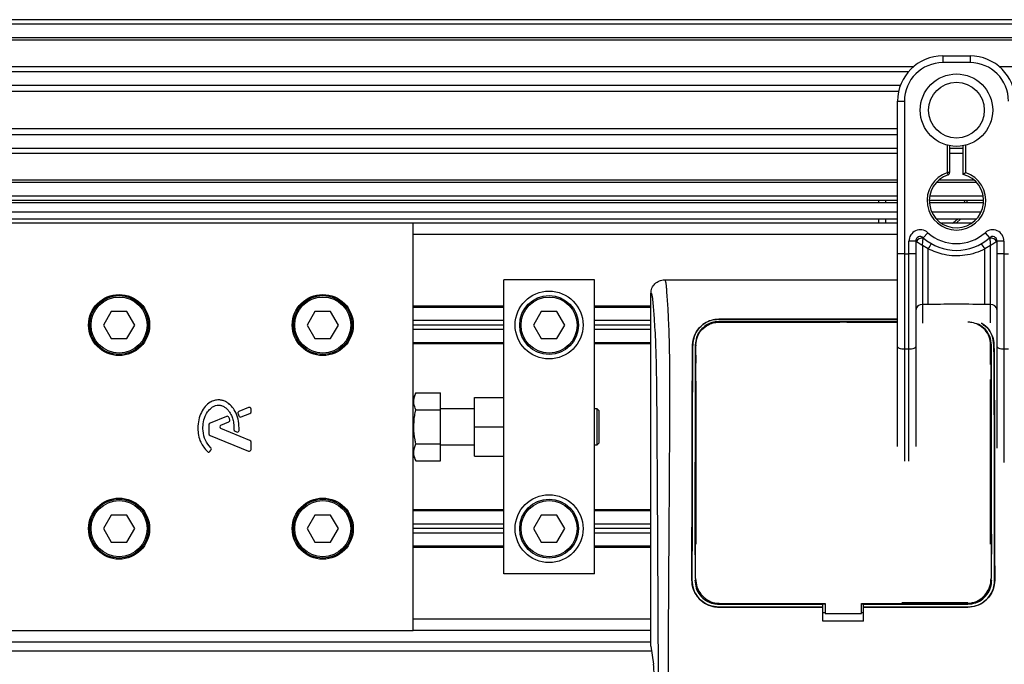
# Model space of a CAD drawing. Header units: millimetres. Extents: x 0 to 420, y 0 to 297.
# Tile 25 of 56: x 83 to 109, y 256 to 272. Entities that reach past the tile are written whole.
import ezdxf

# ---------------------------------------------------------------- set-up
doc = ezdxf.new("R2010")
doc.units = ezdxf.units.MM

msp = doc.modelspace()

# ---------------------------------------------------------------- linework, layer by layer
at = {"color": 7, "linetype": 'Continuous', "lineweight": 25}
for p, q in [((211.056, 272.4634), (63.6254, 272.4634)), ((211.056, 272.3454), (63.6254, 272.3454)), ((211.056, 271.9916), (63.6254, 271.9916)), ((211.056, 271.9314), (63.6254, 271.9314)), ((107.5007, 271.5198), (108.2084, 271.5198)), ((107.5007, 271.5198), (107.5007, 271.3429)), ((108.2084, 271.5198), (108.2084, 271.3429)), ((106.7342, 271.2367), (63.6254, 271.2367)), ((108.2084, 271.3429), (107.5007, 271.3429)), ((165.7064, 271.2367), (108.975, 271.2367)), ((106.5984, 271.0999), (63.6254, 271.0999)), ((106.3938, 270.7474), (63.6254, 270.7474)), ((106.3476, 270.5881), (63.6254, 270.5881)), ((106.3213, 270.3404), (106.4982, 270.3404)), ((106.3213, 269.2996), (106.3213, 270.3404)), ((106.4982, 270.3404), (106.4982, 266.3614)), ((106.3213, 269.6209), (63.6254, 269.6209)), ((106.3213, 269.4616), (63.6254, 269.4616)), ((106.3213, 268.5505), (106.3213, 269.2996)), ((107.6187, 268.475), (107.6187, 269.1902)), ((107.6777, 269.177), (107.6777, 268.475)), ((108.0315, 268.4308), (108.0315, 269.177)), ((108.0905, 269.1902), (108.0905, 268.475)), ((106.3213, 269.1091), (63.6254, 269.1091)), ((106.3213, 268.9722), (63.6254, 268.9722)), ((108.0315, 269.1091), (107.6777, 269.1091)), ((108.0315, 268.9722), (107.6777, 268.9722)), ((106.3213, 266.3614), (106.3213, 268.5505)), ((107.6368, 268.4189), (107.6187, 268.475)), ((107.6777, 268.475), (107.6187, 268.475)), ((106.3213, 268.2775), (63.6254, 268.2775)), ((106.3213, 268.2174), (63.6254, 268.2174)), ((108.382, 268.2174), (107.3271, 268.2174)), ((108.3213, 268.2775), (107.3878, 268.2775)), ((106.3213, 267.8635), (63.6254, 267.8635)), ((108.5523, 267.8635), (107.1568, 267.8635)), ((106.3213, 267.7456), (63.6254, 267.7456)), ((106.3213, 267.6866), (63.6254, 267.6866)), ((105.8284, 267.6866), (105.8284, 267.7456)), ((106.0053, 267.7456), (106.0053, 267.6866)), ((108.5622, 267.7456), (107.1469, 267.7456)), ((108.5598, 267.6866), (107.1494, 267.6866)), ((108.0669, 267.6866), (108.0693, 267.7456)), ((108.1283, 267.7456), (108.126, 267.6866)), ((67.7535, 267.4507), (106.3213, 267.4507)), ((107.2113, 267.4507), (108.4979, 267.4507)), ((93.7012, 267.1559), (63.6254, 267.1559)), ((67.7535, 267.2738), (106.3213, 267.2738)), ((93.7012, 262.3599), (93.7012, 267.1559)), ((106.3213, 267.1559), (93.7012, 267.1559)), ((105.8284, 267.1559), (105.8284, 267.2738)), ((106.0053, 267.2738), (106.0053, 267.1559)), ((107.3271, 267.2738), (108.382, 267.2738)), ((108.2457, 267.1559), (107.4634, 267.1559)), ((106.3213, 266.861), (93.7012, 266.861)), ((106.9896, 266.7786), (107.1076, 266.9105)), ((108.6016, 266.9105), (108.7195, 266.7786)), ((106.6162, 266.3614), (106.6162, 266.6907)), ((106.7931, 266.6907), (106.6162, 266.6907)), ((106.7931, 266.6907), (106.7931, 266.3614)), ((106.81, 266.6783), (106.7931, 266.6783)), ((108.9161, 266.6783), (108.8991, 266.6783)), ((108.9161, 266.3614), (108.9161, 266.6907)), ((109.093, 266.6907), (108.9161, 266.6907)), ((109.093, 266.6907), (109.093, 266.3614)), ((106.4982, 266.3614), (106.3213, 266.3614)), ((106.3213, 263.9439), (106.3213, 266.3614)), ((106.4982, 266.3614), (106.4982, 263.8691)), ((106.4982, 266.3614), (106.6162, 266.3614)), ((106.6162, 263.8691), (106.6162, 266.3614)), ((106.7931, 266.3614), (106.6162, 266.3614)), ((106.7931, 266.3614), (106.7931, 263.9439)), ((107.1169, 266.4861), (106.97, 266.5753)), ((106.97, 266.5753), (106.97, 265.0359)), ((107.1169, 265.0359), (107.1169, 266.4861)), ((108.7392, 266.5753), (108.5923, 266.4861)), ((108.5923, 265.0359), (108.5923, 266.4861)), ((108.7392, 265.0359), (108.7392, 266.5753)), ((108.9161, 263.9439), (108.9161, 266.3614)), ((109.093, 266.3614), (108.9161, 266.3614)), ((109.093, 266.3614), (109.093, 263.8691)), ((109.093, 266.3614), (109.2109, 266.3614)), ((96.0601, 262.1559), (96.0601, 265.6816)), ((98.419, 265.6816), (96.0601, 265.6816)), ((98.419, 258.0152), (98.419, 265.6816)), ((100.2485, 265.6816), (106.3213, 265.6816)), ((99.8933, 256.1281), (99.8933, 265.3277)), ((85.8306, 264.856), (85.6263, 264.5021)), ((86.2391, 264.856), (85.8306, 264.856)), ((86.4434, 264.5021), (86.2391, 264.856)), ((91.1381, 264.856), (90.9338, 264.5021)), ((91.5466, 264.856), (91.1381, 264.856)), ((91.7509, 264.5021), (91.5466, 264.856)), ((96.0601, 264.9916), (93.7012, 264.9916)), ((96.0601, 264.9621), (93.7012, 264.9621)), ((97.0353, 264.856), (96.831, 264.5021)), ((97.4439, 264.856), (97.0353, 264.856)), ((97.6481, 264.5021), (97.4439, 264.856)), ((99.8933, 264.9916), (98.419, 264.9916)), ((99.8933, 264.9621), (98.419, 264.9621)), ((107.1169, 265.0359), (106.97, 265.0359)), ((106.97, 265.0359), (106.97, 264.5551)), ((108.7392, 265.0359), (108.5923, 265.0359)), ((108.7392, 264.5567), (108.7392, 265.0359)), ((96.0601, 264.6201), (93.7012, 264.6201)), ((99.8933, 264.6201), (98.419, 264.6201)), ((101.6625, 264.6541), (106.3213, 264.6541)), ((101.6625, 264.6528), (101.6625, 264.6541)), ((106.3213, 264.6528), (101.6625, 264.6528)), ((106.3213, 264.5917), (101.6625, 264.5917)), ((101.6625, 264.5917), (101.6625, 264.577)), ((101.6625, 264.577), (104.8175, 264.577)), ((104.8268, 264.5863), (104.8175, 264.577)), ((104.8268, 264.5863), (104.8268, 264.5772)), ((104.8268, 264.5863), (104.9852, 264.5863)), ((104.9852, 264.5772), (104.9852, 264.5863)), ((104.9944, 264.577), (104.9852, 264.5863)), ((104.9944, 264.577), (106.3213, 264.577)), ((85.6263, 264.5021), (85.8306, 264.1483)), ((86.2391, 264.1483), (86.4434, 264.5021)), ((90.9338, 264.5021), (91.1381, 264.1483)), ((91.5466, 264.1483), (91.7509, 264.5021)), ((96.0601, 264.5021), (93.7012, 264.5021)), ((96.0601, 264.3842), (93.7012, 264.3842)), ((96.831, 264.5021), (97.0353, 264.1483)), ((97.4439, 264.1483), (97.6481, 264.5021)), ((99.8933, 264.5021), (98.419, 264.5021)), ((99.8933, 264.3842), (98.419, 264.3842)), ((85.8306, 264.1483), (86.2391, 264.1483)), ((91.1381, 264.1483), (91.5466, 264.1483)), ((96.0601, 264.0421), (93.7012, 264.0421)), ((96.0601, 264.0127), (93.7012, 264.0127)), ((97.0353, 264.1483), (97.4439, 264.1483)), ((99.8933, 264.0421), (98.419, 264.0421)), ((99.8933, 264.0127), (98.419, 264.0127)), ((108.7392, 263.472), (108.7392, 264.0247)), ((100.9811, 263.9836), (100.98, 263.9836)), ((101.065, 263.983), (101.0646, 263.9624)), ((106.3213, 261.3378), (106.3213, 263.9439)), ((106.6162, 263.8691), (106.4982, 263.8691)), ((106.4982, 263.8691), (106.4982, 260.9573)), ((106.6162, 260.9565), (106.6162, 263.8691)), ((106.7931, 263.9439), (106.7931, 261.3349)), ((108.8308, 263.9836), (108.8319, 263.9836)), ((108.9161, 261.2888), (108.9161, 263.9439)), ((109.2109, 263.8691), (109.093, 263.8691)), ((109.093, 263.8691), (109.093, 260.9156)), ((101.0638, 263.5686), (101.0634, 263.6951)), ((101.0686, 263.5115), (101.0686, 263.7181)), ((101.0686, 258.7937), (101.0686, 263.0398)), ((108.7392, 259.6664), (108.7392, 263.0793)), ((93.7671, 262.7336), (93.7012, 262.5855)), ((93.7671, 262.7336), (94.4089, 262.7336)), ((94.4089, 262.291), (94.4089, 262.7336)), ((95.2935, 261.8484), (95.2935, 262.615)), ((95.2935, 262.615), (96.0601, 262.615)), ((89.4078, 262.3536), (89.1587, 262.2519)), ((89.4728, 262.2439), (89.4728, 262.3099)), ((93.7012, 261.8484), (93.7012, 262.3599)), ((93.7671, 262.291), (94.4089, 262.291)), ((95.2935, 262.3202), (94.4089, 262.3202)), ((94.4089, 261.4058), (94.4089, 262.291)), ((98.4898, 262.3202), (98.419, 262.3202)), ((98.537, 262.273), (98.4898, 262.3202)), ((98.4898, 261.3766), (98.4898, 262.3202)), ((98.537, 262.273), (98.537, 261.4238)), ((88.8357, 262.1201), (88.4053, 261.9443)), ((88.6886, 261.8921), (88.892, 261.9751)), ((89.1331, 262.1896), (89.1573, 262.1334)), ((89.2184, 262.1084), (89.4435, 262.2002)), ((96.0601, 261.8484), (96.0601, 262.1559)), ((88.376, 261.9006), (88.376, 261.6677)), ((89.4435, 261.4965), (88.6886, 261.8047)), ((89.0559, 261.7331), (89.0957, 261.7164)), ((93.7012, 261.3368), (93.7012, 261.8484)), ((95.2935, 261.0817), (95.2935, 261.8484)), ((95.2935, 261.8484), (96.0601, 261.8484)), ((96.0601, 261.5408), (96.0601, 261.8484)), ((88.4053, 261.624), (89.4078, 261.2147)), ((89.4728, 261.2584), (89.4728, 261.4528)), ((96.0601, 258.0152), (96.0601, 261.5408)), ((88.4029, 261.2069), (88.4283, 261.2374)), ((93.7012, 256.5409), (93.7012, 261.3368)), ((93.7671, 261.4058), (94.4089, 261.4058)), ((94.4089, 260.9631), (94.4089, 261.4058)), ((94.4089, 261.3766), (95.2935, 261.3766)), ((98.419, 261.3766), (98.4898, 261.3766)), ((98.4898, 261.3766), (98.537, 261.4238)), ((93.7012, 261.1112), (93.7671, 260.9631)), ((93.7671, 260.9631), (94.4089, 260.9631)), ((95.2935, 261.0817), (96.0601, 261.0817)), ((96.0601, 259.6841), (93.7012, 259.6841)), ((96.0601, 259.6546), (93.7012, 259.6546)), ((99.8933, 259.6841), (98.419, 259.6841)), ((99.8933, 259.6546), (98.419, 259.6546)), ((108.7392, 259.4895), (108.7392, 259.6664)), ((108.7495, 259.6664), (108.7392, 259.6664)), ((85.8306, 259.5485), (85.6263, 259.1946)), ((86.2391, 259.5485), (85.8306, 259.5485)), ((86.4434, 259.1946), (86.2391, 259.5485)), ((91.1381, 259.5485), (90.9338, 259.1946)), ((91.5466, 259.5485), (91.1381, 259.5485)), ((91.7509, 259.1946), (91.5466, 259.5485)), ((97.0353, 259.5485), (96.831, 259.1946)), ((97.4439, 259.5485), (97.0353, 259.5485)), ((97.6481, 259.1946), (97.4439, 259.5485)), ((108.7392, 259.4895), (108.7464, 259.4895)), ((108.7433, 258.7937), (108.7433, 259.4895)), ((85.6263, 259.1946), (85.8306, 258.8408)), ((86.2391, 258.8408), (86.4434, 259.1946)), ((90.9338, 259.1946), (91.1381, 258.8408)), ((91.5466, 258.8408), (91.7509, 259.1946)), ((96.0601, 259.3126), (93.7012, 259.3126)), ((96.0601, 259.1946), (93.7012, 259.1946)), ((96.831, 259.1946), (97.0353, 258.8408)), ((97.4439, 258.8408), (97.6481, 259.1946)), ((99.8933, 259.3126), (98.419, 259.3126)), ((99.8933, 259.1946), (98.419, 259.1946)), ((96.0601, 259.0767), (93.7012, 259.0767)), ((99.8933, 259.0767), (98.419, 259.0767)), ((85.8306, 258.8408), (86.2391, 258.8408)), ((91.1381, 258.8408), (91.5466, 258.8408)), ((96.0601, 258.7346), (93.7012, 258.7346)), ((96.0601, 258.7052), (93.7012, 258.7052)), ((97.0353, 258.8408), (97.4439, 258.8408)), ((99.8933, 258.7346), (98.419, 258.7346)), ((99.8933, 258.7052), (98.419, 258.7052)), ((101.056, 258.5118), (101.056, 258.5114)), ((108.7559, 258.5525), (108.7559, 258.5586)), ((98.419, 258.0152), (96.0601, 258.0152)), ((101.0554, 257.8934), (101.0554, 257.8924)), ((101.056, 257.8646), (101.056, 257.8634)), ((108.7565, 257.8924), (108.7566, 257.8934)), ((100.9619, 257.8501), (100.9608, 257.8501)), ((101.0387, 257.8501), (101.0686, 257.8501)), ((108.7732, 257.8501), (108.7433, 257.8501)), ((108.85, 257.8501), (108.8511, 257.8501)), ((101.6625, 257.2258), (101.6625, 257.2562)), ((101.6625, 257.2258), (104.3752, 257.2258)), ((104.3752, 257.1483), (101.6625, 257.1483)), ((101.6625, 257.1483), (101.6625, 257.1473)), ((101.6625, 257.1473), (104.3752, 257.1473)), ((101.7041, 257.2424), (104.4342, 257.2424)), ((104.3752, 257.2308), (104.4342, 257.2308)), ((104.3752, 257.2258), (104.3752, 257.2308)), ((104.3752, 257.1501), (104.3752, 257.2258)), ((104.3752, 257.1483), (104.3752, 257.1473)), ((104.3752, 256.7808), (104.3752, 257.1473)), ((104.4342, 257.2424), (104.4342, 256.9827)), ((105.3777, 256.9827), (105.3777, 257.2424)), ((105.3777, 257.2308), (105.4367, 257.2308)), ((105.4367, 257.2258), (105.4367, 257.2308)), ((105.4367, 257.1501), (105.4367, 257.2258)), ((105.4367, 257.2258), (108.1494, 257.2258)), ((108.1494, 257.1483), (105.4367, 257.1483)), ((105.4367, 257.1483), (105.4367, 257.1473)), ((105.4367, 256.7808), (105.4367, 257.1473)), ((105.4367, 257.1473), (108.1494, 257.1473)), ((108.1494, 257.2562), (106.4301, 257.2562)), ((108.1494, 257.2258), (108.1494, 257.2562)), ((108.1494, 257.1483), (108.1494, 257.1473)), ((99.8933, 256.8357), (93.7012, 256.8357)), ((104.4342, 256.995), (104.3752, 256.995)), ((104.4342, 256.9827), (105.3777, 256.9827)), ((105.4367, 256.995), (105.3777, 256.995)), ((105.4367, 256.7808), (104.3752, 256.7808)), ((63.6254, 256.5409), (93.7012, 256.5409)), ((99.8933, 256.5409), (93.7012, 256.5409)), ((63.6254, 256.246), (99.8933, 256.246)), ((99.8933, 256.1281), (99.9618, 255.6571)), ((63.6254, 256.0101), (99.9105, 256.0101))]:
    msp.add_line(p, q, dxfattribs=at)
at = {"color": 7, "linetype": 'Continuous', "lineweight": 25, "flags": 128}
for points in [[(107.966, 267.2738), (107.8598, 267.1628), (107.8515, 267.1559)], [(106.4982, 263.8691), (106.4637, 263.8706), (106.4305, 263.8748), (106.3999, 263.8817), (106.3731, 263.891), (106.3511, 263.9023), (106.3348, 263.9153), (106.3247, 263.9293), (106.3213, 263.9439)], [(106.7931, 263.9439), (106.7897, 263.9293), (106.7796, 263.9153), (106.7633, 263.9023), (106.7413, 263.891), (106.7144, 263.8817), (106.6839, 263.8748), (106.6507, 263.8706), (106.6162, 263.8691)], [(109.093, 263.8691), (109.0585, 263.8706), (109.0253, 263.8748), (108.9947, 263.8817), (108.9679, 263.891), (108.9459, 263.9023), (108.9295, 263.9153), (108.9195, 263.9293), (108.9161, 263.9439)], [(105.3777, 257.2424), (107.4824, 257.2424), (108.1078, 257.2424)]]:
    msp.add_lwpolyline(points, dxfattribs=at)
at = {"color": 7, "linetype": 'Continuous', "lineweight": 25}
for centre, radius in [((107.8546, 270.1045), 0.9442), ((107.8546, 270.1045), 0.7263), ((86.0348, 264.5021), 0.7961), ((91.3423, 264.5021), 0.7961), ((97.2396, 264.5021), 0.8846), ((86.0348, 264.5021), 0.7666), ((86.0348, 264.5021), 0.7313), ((91.3423, 264.5021), 0.7666), ((91.3423, 264.5021), 0.7313), ((97.2396, 264.5021), 0.7666), ((97.2396, 264.5021), 0.7313), ((86.0348, 259.1946), 0.7961), ((86.0348, 259.1946), 0.7666), ((86.0348, 259.1946), 0.7313), ((91.3423, 259.1946), 0.7961), ((91.3423, 259.1946), 0.7666), ((91.3423, 259.1946), 0.7313), ((97.2396, 259.1946), 0.8846), ((97.2396, 259.1946), 0.7666), ((97.2396, 259.1946), 0.7313)]:
    msp.add_circle(centre, radius, dxfattribs=at)
for centre, radius, start, end in [((107.5007, 270.3404), 1.1794, 90, 180), ((108.2084, 270.3404), 1.1794, 0, 90), ((107.5007, 270.3404), 1.0025, 90, 180), ((108.2084, 270.3404), 1.0025, 0, 90), ((107.8546, 267.7456), 0.7666, 107.92021, 72.07979), ((107.8546, 267.7456), 0.7077, 107.92021, 75.52249), ((107.6187, 268.475), 0.059, 287.92021, 0), ((107.3617, 267.7456), 0.7077, 303.55731, 318.18969), ((106.911, 266.6907), 0.2949, 48.18969, 180), ((107.8546, 267.7456), 1.1205, 228.18969, 311.81031), ((108.7981, 266.6907), 0.2949, 0, 131.81031), ((106.911, 266.6907), 0.1179, 48.18969, 180), ((106.911, 266.6907), 0.1179, 48.19069, 179.99948), ((106.9477, 266.6109), 0.1533, 75.20753, 153.90631), ((107.8546, 267.7456), 1.2974, 228.18969, 311.81031), ((107.8491, 266.1071), 0.8244, 141.32705, 152.63541), ((107.8601, 266.1071), 0.8244, 27.36459, 38.67295), ((108.7981, 266.6907), 0.1179, 0, 131.81031), ((108.7981, 266.6907), 0.1179, 0.00052, 131.80931), ((108.7615, 266.6109), 0.1533, 26.09369, 104.79247), ((106.9554, 264.8732), 0.1633, 84.88893, 173.75645), ((108.7537, 264.8732), 0.1633, 6.24355, 95.11107), ((89.1765, 262.2082), 0.0472, 112.20926, 203.24584), ((89.4256, 262.3099), 0.0472, 0, 112.20926), ((89.4256, 262.2439), 0.0472, 292.20927, 0), ((88.8536, 262.0764), 0.0472, 22.3787, 112.20929), ((88.8742, 262.0188), 0.0472, 292.20926, 16.93498), ((89.2006, 262.1521), 0.0472, 203.24584, 292.20927), ((88.4231, 261.9006), 0.0472, 112.20929, 180), ((88.7064, 261.8484), 0.0472, 112.20926, 247.79071), ((89.0742, 261.7766), 0.0472, 180.035, 247.29049), ((89.1139, 261.7599), 0.0472, 247.29049, 356.67135), ((88.4231, 261.6677), 0.0472, 180, 247.79071), ((89.4256, 261.4528), 0.0472, 0, 67.79071), ((88.3667, 261.2372), 0.0472, 228.8059, 320.16689), ((88.3921, 261.2676), 0.0472, 320.16689, 48.97709), ((89.4256, 261.2584), 0.0472, 247.79071, 0)]:
    msp.add_arc(centre, radius, start, end, dxfattribs=at)
msp.add_ellipse((99.9459, 255.3539), major_axis=(0, 0.3538), ratio=0.0874887, start_param=4.712389, end_param=5.7417037, dxfattribs=at)
for points, knots in [([(108.0315, 268.4308), (108.032, 268.4312), (108.0329, 268.4319), (108.0402, 268.4375), (108.0512, 268.4459), (108.067, 268.4578), (108.0809, 268.4681), (108.0891, 268.4741), (108.0903, 268.4749), (108.0905, 268.475)], [0, 0, 0, 0, 0.1619499, 0.3233619, 0.4972773, 0.7062892, 0.9573608, 0.9948044, 1, 1, 1, 1]), ([(106.81, 266.6783), (106.8064, 266.681), (106.7986, 266.6866), (106.7937, 266.6902), (106.7932, 266.6906), (106.7931, 266.6907)], [0, 0, 0, 0, 0.3727547, 0.8035537, 1, 1, 1, 1]), ([(106.97, 266.5753), (106.9697, 266.5754), (106.9693, 266.5757), (106.9686, 266.5761), (106.9678, 266.5766), (106.9667, 266.5773), (106.965, 266.5783), (106.9623, 266.58), (106.9582, 266.5825), (106.9519, 266.5864), (106.942, 266.5925), (106.9262, 266.6023), (106.897, 266.6206), (106.8685, 266.6389), (106.835, 266.661), (106.8207, 266.6709), (106.81, 266.6783)], [0, 0, 0, 0, 0.00419055, 0.00685655, 0.01050099, 0.01608276, 0.02463309, 0.03773692, 0.0578443, 0.08879626, 0.13682222, 0.21288297, 0.34057388, 0.61171574, 0.70987367, 1, 1, 1, 1]), ([(106.97, 266.5753), (106.97, 266.5756), (106.97, 266.5762), (106.9701, 266.5772), (106.9702, 266.5785), (106.9703, 266.5803), (106.9704, 266.5831), (106.9707, 266.5874), (106.9711, 266.5942), (106.9718, 266.605), (106.973, 266.6228), (106.9756, 266.6572), (106.9788, 266.6911), (106.9831, 266.7304), (106.9852, 266.7469), (106.9868, 266.7591)], [0, 0, 0, 0, 0.00426596, 0.00889009, 0.01380627, 0.02144646, 0.0333306, 0.05185022, 0.08082575, 0.12657636, 0.20045088, 0.32751798, 0.61268516, 0.71115998, 1, 1, 1, 1]), ([(106.9896, 266.7786), (106.9896, 266.7784), (106.9895, 266.7779), (106.9886, 266.7724), (106.9874, 266.7633), (106.9868, 266.7591)], [0, 0, 0, 0, 0.1978945, 0.6297578, 1, 1, 1, 1]), ([(108.7195, 266.7786), (108.7196, 266.7781), (108.7198, 266.7772), (108.7208, 266.77), (108.7219, 266.7623), (108.7223, 266.7591)], [0, 0, 0, 0, 0.3358482, 0.72238304, 1, 1, 1, 1]), ([(108.7223, 266.7591), (108.7239, 266.7469), (108.726, 266.7304), (108.7303, 266.6911), (108.7335, 266.6572), (108.7362, 266.6228), (108.7374, 266.605), (108.7381, 266.5942), (108.7385, 266.5874), (108.7387, 266.5831), (108.7389, 266.5803), (108.739, 266.5785), (108.739, 266.5772), (108.7391, 266.5762), (108.7391, 266.5756), (108.7392, 266.5753)], [0, 0, 0, 0, 0.28884, 0.3873148, 0.672482, 0.7995491, 0.8734236, 0.9191742, 0.9481498, 0.9666694, 0.9785535, 0.9861937, 0.9911099, 0.995734, 1, 1, 1, 1]), ([(108.8991, 266.6783), (108.8884, 266.6709), (108.8742, 266.661), (108.8407, 266.6389), (108.8122, 266.6206), (108.7829, 266.6023), (108.7671, 266.5925), (108.7573, 266.5864), (108.7509, 266.5825), (108.7468, 266.58), (108.7442, 266.5783), (108.7424, 266.5773), (108.7413, 266.5766), (108.7405, 266.5761), (108.7399, 266.5757), (108.7394, 266.5754), (108.7392, 266.5753)], [0, 0, 0, 0, 0.2901263, 0.3882843, 0.6594261, 0.787117, 0.8631778, 0.9112037, 0.9421557, 0.9622631, 0.9753669, 0.9839172, 0.989499, 0.9931435, 0.9958094, 1, 1, 1, 1]), ([(108.9161, 266.6907), (108.9156, 266.6904), (108.9147, 266.6897), (108.9085, 266.6852), (108.9019, 266.6804), (108.8991, 266.6783)], [0, 0, 0, 0, 0.3336844, 0.7201517, 1, 1, 1, 1]), ([(108.5923, 266.4861), (108.5107, 266.4489), (108.3454, 266.3735), (108.0789, 266.3136), (107.8048, 266.2984), (107.4748, 266.3344), (107.2531, 266.4284), (107.1169, 266.4861)], [0, 0, 0, 0, 0.17534777, 0.35557936, 0.53101844, 0.71188108, 1, 1, 1, 1]), ([(99.8933, 265.3277), (99.8987, 265.3742), (99.9094, 265.467), (99.9916, 265.5839), (100.109, 265.6656), (100.2019, 265.6763), (100.2485, 265.6816)], [0, 0, 0, 0, 0.2499447, 0.4997361, 0.7494229, 1, 1, 1, 1]), ([(100.2485, 265.6816), (100.252, 265.6805), (100.259, 265.6785), (100.2685, 265.6591), (100.2756, 265.6301), (100.2808, 265.5975), (100.2846, 265.5673), (100.288, 265.534), (100.2913, 265.496), (100.2949, 265.4507), (100.3021, 265.3475), (100.3146, 265.1758), (100.3298, 264.9519), (100.3444, 264.6925), (100.3578, 264.3858), (100.3694, 263.9897), (100.3766, 263.5188), (100.3791, 263.044), (100.3791, 262.5839), (100.3778, 262.1229), (100.3758, 261.6847), (100.3737, 261.2957), (100.372, 261.0175), (100.3705, 260.767), (100.3691, 260.5394), (100.3676, 260.3003), (100.366, 260.0495), (100.3643, 259.7867), (100.3624, 259.5053), (100.3602, 259.1802), (100.3576, 258.7837), (100.3543, 258.2922), (100.3508, 257.7553), (100.3472, 257.1771), (100.3441, 256.6273), (100.3411, 256.064), (100.3382, 255.4421), (100.3357, 254.7376), (100.334, 253.9585), (100.3335, 253.1895), (100.3344, 252.672), (100.3349, 252.4194)], [0, 0, 0, 0, 0.0104006, 0.0208067, 0.0310612, 0.036141, 0.0414568, 0.0469849, 0.0510796, 0.056575, 0.0633541, 0.0847782, 0.105784, 0.1264425, 0.1539665, 0.182507, 0.218273, 0.2569262, 0.2837155, 0.3157391, 0.3543398, 0.3761823, 0.3978259, 0.4130257, 0.4290268, 0.4458407, 0.463478, 0.4819485, 0.5012617, 0.522846, 0.5505367, 0.5849047, 0.6264984, 0.6637819, 0.7068338, 0.7424241, 0.7825584, 0.8379434, 0.8909388, 0.9467661, 1, 1, 1, 1]), ([(100.0999, 252.4128), (100.099, 252.7308), (100.0974, 253.3776), (100.094, 254.3636), (100.0901, 255.367), (100.0858, 256.333), (100.0813, 257.2496), (100.0779, 257.9048), (100.0755, 258.3443), (100.0742, 258.5707), (100.073, 258.8015), (100.0716, 259.0367), (100.0703, 259.2762), (100.0689, 259.5163), (100.0674, 259.7701), (100.0658, 260.0505), (100.0639, 260.3742), (100.0617, 260.7412), (100.0594, 261.1347), (100.0568, 261.571), (100.0539, 262.0404), (100.0501, 262.541), (100.0452, 263.0138), (100.0382, 263.4469), (100.0283, 263.8385), (100.0137, 264.2052), (99.9965, 264.5037), (99.9791, 264.7528), (99.9631, 264.9551), (99.949, 265.1292), (99.9353, 265.2409), (99.9248, 265.2872), (99.916, 265.3101), (99.9088, 265.3216), (99.9012, 265.3277), (99.896, 265.3277), (99.8933, 265.3277)], [0, 0, 0, 0, 0.0694688, 0.1412908, 0.2154694, 0.2887805, 0.3524933, 0.4159279, 0.4321232, 0.4486368, 0.4654688, 0.4826193, 0.5000881, 0.5178753, 0.535169, 0.5556239, 0.5792402, 0.6060176, 0.6359563, 0.6653451, 0.7015159, 0.7387188, 0.7750553, 0.8054444, 0.8348007, 0.8638698, 0.8931347, 0.9126927, 0.9334716, 0.9528765, 0.9643483, 0.9751988, 0.9808952, 0.9869973, 0.9933587, 1, 1, 1, 1]), ([(108.5923, 265.0359), (108.3167, 265.0412), (107.8249, 265.0507), (107.3331, 265.0404), (107.1169, 265.0359)], [0, 0, 0, 0, 0.5602827, 1, 1, 1, 1]), ([(100.98, 263.9836), (100.9899, 264.0655), (101.0097, 264.2291), (101.1446, 264.4388), (101.3297, 264.5824), (101.517, 264.6467), (101.6239, 264.6521), (101.6625, 264.6541)], [0, 0, 0, 0, 0.235699, 0.4710252, 0.7142029, 0.8967791, 1, 1, 1, 1]), ([(101.6625, 264.6528), (101.5951, 264.647), (101.4605, 264.6352), (101.278, 264.5456), (101.1226, 264.4063), (101.0075, 264.215), (100.9898, 264.0599), (100.9811, 263.9836)], [0, 0, 0, 0, 0.1793861, 0.358168, 0.5528021, 0.7799891, 1, 1, 1, 1]), ([(101.6625, 264.5917), (101.6013, 264.5863), (101.479, 264.5756), (101.3134, 264.4932), (101.1734, 264.3659), (101.0707, 264.1919), (101.0558, 264.0522), (101.0484, 263.9832)], [0, 0, 0, 0, 0.180351, 0.3601287, 0.5547883, 0.7800179, 1, 1, 1, 1]), ([(101.065, 263.983), (101.073, 264.0544), (101.0891, 264.1975), (101.2053, 264.3834), (101.3668, 264.5122), (101.5321, 264.5708), (101.6274, 264.576), (101.6625, 264.578)], [0, 0, 0, 0, 0.2331651, 0.4678451, 0.7099916, 0.8932536, 1, 1, 1, 1]), ([(106.3213, 264.5775), (105.8178, 264.5774), (104.2648, 264.5769), (102.7119, 264.5775), (101.6625, 264.578)], [0, 0, 0, 0, 0.32425025, 1, 1, 1, 1]), ([(108.747, 263.9831), (108.7389, 264.0544), (108.7228, 264.1976), (108.6066, 264.3835), (108.4451, 264.5123), (108.2798, 264.5709), (108.1845, 264.5761), (108.1494, 264.578)], [0, 0, 0, 0, 0.2332261, 0.4679531, 0.7101047, 0.8933472, 1, 1, 1, 1]), ([(108.4998, 264.5538), (108.5083, 264.55), (108.5813, 264.5171), (108.6897, 264.401), (108.8068, 264.2139), (108.8237, 264.0591), (108.8319, 263.9836)], [0, 0, 0, 0, 0.0388254, 0.3331133, 0.6746798, 1, 1, 1, 1]), ([(108.7636, 263.9832), (108.7548, 264.0572), (108.7373, 264.205), (108.6206, 264.3975), (108.4941, 264.4805), (108.4313, 264.5217)], [0, 0, 0, 0, 0.3350456, 0.6696427, 1, 1, 1, 1]), ([(108.8308, 263.9836), (108.8203, 264.065), (108.7992, 264.2276), (108.6915, 264.4134), (108.5823, 264.4871), (108.5422, 264.5141)], [0, 0, 0, 0, 0.38817684, 0.77572109, 1, 1, 1, 1]), ([(100.9608, 257.8501), (100.9625, 258.7194), (100.9652, 260.1782), (100.9684, 261.9332), (100.9715, 262.966), (100.9751, 263.5549), (100.9784, 263.8408), (100.98, 263.9836)], [0, 0, 0, 0, 0.4231486, 0.7101933, 0.8540502, 0.92708, 1, 1, 1, 1]), ([(100.9811, 263.9836), (100.9795, 263.8453), (100.9763, 263.5685), (100.9726, 262.9859), (100.9695, 261.967), (100.9663, 260.2031), (100.9635, 258.7381), (100.9619, 257.8501)], [0, 0, 0, 0, 0.07077185, 0.14164915, 0.28693077, 0.56781152, 1, 1, 1, 1]), ([(101.0484, 263.9832), (101.0476, 263.8447), (101.0459, 263.5674), (101.0441, 262.984), (101.0423, 261.81), (101.041, 260.2681), (101.0398, 259.0257), (101.0393, 258.5154)], [0, 0, 0, 0, 0.0794459, 0.1590104, 0.3220944, 0.7215247, 1, 1, 1, 1]), ([(101.0554, 257.8924), (101.0556, 258.1013), (101.0566, 259.2024), (101.0582, 260.7695), (101.0596, 262.3634), (101.0613, 263.1793), (101.063, 263.6436), (101.0643, 263.8696), (101.065, 263.983)], [0, 0, 0, 0, 0.1023986, 0.539647, 0.7684388, 0.8834137, 0.9414919, 1, 1, 1, 1]), ([(108.747, 263.9831), (108.7481, 263.7708), (108.7503, 263.3471), (108.7516, 262.6857), (108.7529, 261.8026), (108.7543, 260.2034), (108.7556, 258.8261), (108.7565, 257.8924)], [0, 0, 0, 0, 0.1083285, 0.2163079, 0.3247528, 0.5422186, 1, 1, 1, 1]), ([(108.7726, 258.5318), (108.7718, 259.3285), (108.7706, 260.6375), (108.7691, 262.2042), (108.7675, 263.1009), (108.7657, 263.6114), (108.7643, 263.8593), (108.7636, 263.9832)], [0, 0, 0, 0, 0.4360534, 0.7164165, 0.8571488, 0.9286144, 1, 1, 1, 1]), ([(108.85, 257.8501), (108.8484, 258.7091), (108.8457, 260.1628), (108.8425, 261.9152), (108.8394, 262.9573), (108.8358, 263.5516), (108.8325, 263.8397), (108.8308, 263.9836)], [0, 0, 0, 0, 0.4180712, 0.7075966, 0.852695, 0.9264081, 1, 1, 1, 1]), ([(108.8319, 263.9836), (108.8336, 263.8363), (108.8369, 263.5415), (108.8406, 262.9217), (108.8437, 261.8395), (108.8469, 260.094), (108.8496, 258.6657), (108.8511, 257.8501)], [0, 0, 0, 0, 0.0751699, 0.150462, 0.304718, 0.60298, 1, 1, 1, 1]), ([(101.0624, 263.4596), (101.0594, 263.4643), (101.0528, 263.4747), (101.0519, 263.4869), (101.0514, 263.4936)], [0, 0, 0, 0, 0.45791295, 1, 1, 1, 1]), ([(108.7605, 263.4936), (108.76, 263.4867), (108.7591, 263.4745), (108.7524, 263.4643), (108.7494, 263.4598)], [0, 0, 0, 0, 0.5629471, 1, 1, 1, 1]), ([(108.7619, 263.0592), (108.7618, 263.0777), (108.7615, 263.2049), (108.7611, 263.3499), (108.7606, 263.4754), (108.7605, 263.4936)], [0, 0, 0, 0, 0.1274719, 0.8734381, 1, 1, 1, 1]), ([(101.05, 263.0592), (101.0506, 263.0659), (101.0516, 263.0781), (101.0583, 263.0882), (101.0613, 263.0928)], [0, 0, 0, 0, 0.5540824, 1, 1, 1, 1]), ([(108.7506, 263.0932), (108.7538, 263.0881), (108.7604, 263.0776), (108.7614, 263.0654), (108.7619, 263.0592)], [0, 0, 0, 0, 0.4946892, 1, 1, 1, 1]), ([(93.7671, 262.291), (93.7465, 262.3463), (93.7047, 262.4586), (93.7173, 262.6087), (93.7535, 262.6995), (93.7671, 262.7336)], [0, 0, 0, 0, 0.37729563, 0.76615575, 1, 1, 1, 1]), ([(89.161, 261.7572), (89.1604, 261.8385), (89.1593, 261.9918), (89.0927, 262.1995), (89.0008, 262.353), (88.9009, 262.4494), (88.8117, 262.5072), (88.7381, 262.5357), (88.6782, 262.5474), (88.6103, 262.5521), (88.5172, 262.5391), (88.3931, 262.4849), (88.2713, 262.381), (88.1689, 262.2244), (88.0993, 262.0299), (88.0908, 261.8871), (88.0863, 261.8121)], [0, 0, 0, 0, 0.1173532, 0.2214132, 0.3124081, 0.3742876, 0.4213099, 0.4659831, 0.4878368, 0.509614, 0.5646082, 0.6224153, 0.7039898, 0.7931926, 0.8914433, 1, 1, 1, 1]), ([(88.423, 261.3032), (88.3711, 261.3647), (88.2631, 261.4924), (88.2166, 261.722), (88.2216, 261.9354), (88.2658, 262.117), (88.3523, 262.2679), (88.4524, 262.3598), (88.5461, 262.4043), (88.6134, 262.4165), (88.6641, 262.413), (88.7183, 262.4006), (88.7819, 262.3709), (88.8494, 262.3151), (88.904, 262.247), (88.9542, 262.1675), (88.995, 262.0655), (89.0227, 261.9334), (89.0255, 261.8323), (89.027, 261.7766)], [0, 0, 0, 0, 0.1089846, 0.2264307, 0.3101322, 0.4019204, 0.479438, 0.5456937, 0.5848024, 0.6205782, 0.6379505, 0.654319, 0.6966016, 0.7328168, 0.7736417, 0.8159142, 0.8614551, 0.9236094, 1, 1, 1, 1]), ([(93.7671, 261.4058), (93.7595, 261.4417), (93.7307, 261.5789), (93.705, 261.8256), (93.7251, 262.0872), (93.7568, 262.2413), (93.7671, 262.291)], [0, 0, 0, 0, 0.1234547, 0.4713436, 0.829407, 1, 1, 1, 1]), ([(88.9193, 262.0325), (88.9156, 262.0442), (88.9089, 262.065), (88.9008, 262.0854), (88.8972, 262.0943)], [0, 0, 0, 0, 0.5581387, 1, 1, 1, 1]), ([(88.0863, 261.8121), (88.0901, 261.7504), (88.0979, 261.6251), (88.1629, 261.4048), (88.2701, 261.2786), (88.3356, 261.2017)], [0, 0, 0, 0, 0.2744297, 0.557156, 1, 1, 1, 1]), ([(93.7671, 260.9631), (93.7465, 261.0184), (93.7047, 261.1307), (93.7173, 261.2808), (93.7535, 261.3716), (93.7671, 261.4058)], [0, 0, 0, 0, 0.3772956, 0.7661558, 1, 1, 1, 1]), ([(101.0451, 258.7689), (101.0451, 258.7506), (101.045, 258.6285), (101.0448, 258.488), (101.0447, 258.3658), (101.0447, 258.3473)], [0, 0, 0, 0, 0.1302944, 0.8683508, 1, 1, 1, 1]), ([(101.0562, 258.7352), (101.0532, 258.7398), (101.0466, 258.75), (101.0456, 258.7622), (101.0451, 258.7689)], [0, 0, 0, 0, 0.4502438, 1, 1, 1, 1]), ([(108.7668, 258.7689), (108.7663, 258.7622), (108.7653, 258.75), (108.7587, 258.7398), (108.7557, 258.7352)], [0, 0, 0, 0, 0.5522823, 1, 1, 1, 1]), ([(101.0554, 257.8924), (101.0625, 257.8192), (101.0768, 257.673), (101.1889, 257.478), (101.3538, 257.331), (101.5363, 257.2534), (101.6566, 257.2455), (101.7041, 257.2424)], [0, 0, 0, 0, 0.2151644, 0.4303368, 0.6452826, 0.8597847, 1, 1, 1, 1]), ([(108.1078, 257.2424), (108.1806, 257.2496), (108.3262, 257.2639), (108.5204, 257.3755), (108.6671, 257.5398), (108.7454, 257.7226), (108.7533, 257.8439), (108.7565, 257.8924)], [0, 0, 0, 0, 0.2139939, 0.4279801, 0.6421801, 0.8568088, 1, 1, 1, 1]), ([(108.7556, 257.8572), (108.7556, 257.8574), (108.7556, 257.8578), (108.7556, 257.8582), (108.7556, 257.8584)], [0, 0, 0, 0, 0.4098683, 1, 1, 1, 1]), ([(101.6625, 257.1473), (101.5837, 257.155), (101.4261, 257.1705), (101.2159, 257.2912), (101.0572, 257.469), (100.9727, 257.6668), (100.9642, 257.7978), (100.9608, 257.8501)], [0, 0, 0, 0, 0.2141189, 0.4282319, 0.6425718, 0.8570972, 1, 1, 1, 1]), ([(100.9619, 257.8501), (100.9695, 257.7713), (100.9847, 257.6136), (101.1054, 257.4033), (101.2831, 257.2446), (101.4803, 257.1603), (101.6107, 257.1517), (101.6625, 257.1483)], [0, 0, 0, 0, 0.2147655, 0.4295374, 0.6440783, 0.8586034, 1, 1, 1, 1]), ([(101.0387, 257.8501), (101.0456, 257.7799), (101.0593, 257.6395), (101.1668, 257.4523), (101.3252, 257.3111), (101.5007, 257.2364), (101.6166, 257.2288), (101.6625, 257.2258)], [0, 0, 0, 0, 0.2148934, 0.4297913, 0.6445612, 0.8590927, 1, 1, 1, 1]), ([(108.1494, 257.1483), (108.2281, 257.1561), (108.3855, 257.1715), (108.5953, 257.2921), (108.7537, 257.4695), (108.8382, 257.6669), (108.8466, 257.7978), (108.85, 257.8501)], [0, 0, 0, 0, 0.2141477, 0.4282923, 0.6424642, 0.8569099, 1, 1, 1, 1]), ([(108.1494, 257.2258), (108.2195, 257.2326), (108.3596, 257.2464), (108.5464, 257.3538), (108.6875, 257.5118), (108.7626, 257.6874), (108.7702, 257.8037), (108.7732, 257.8501)], [0, 0, 0, 0, 0.2142689, 0.4285342, 0.6429053, 0.8575037, 1, 1, 1, 1]), ([(108.8511, 257.8501), (108.8434, 257.7712), (108.8282, 257.6133), (108.7074, 257.4026), (108.5293, 257.2436), (108.3318, 257.1593), (108.2013, 257.1507), (108.1494, 257.1473)], [0, 0, 0, 0, 0.214756, 0.4295143, 0.6442271, 0.8587058, 1, 1, 1, 1])]:
    msp.add_open_spline(points, degree=3, knots=knots, dxfattribs=at)

doc.saveas('drawing.dxf')
